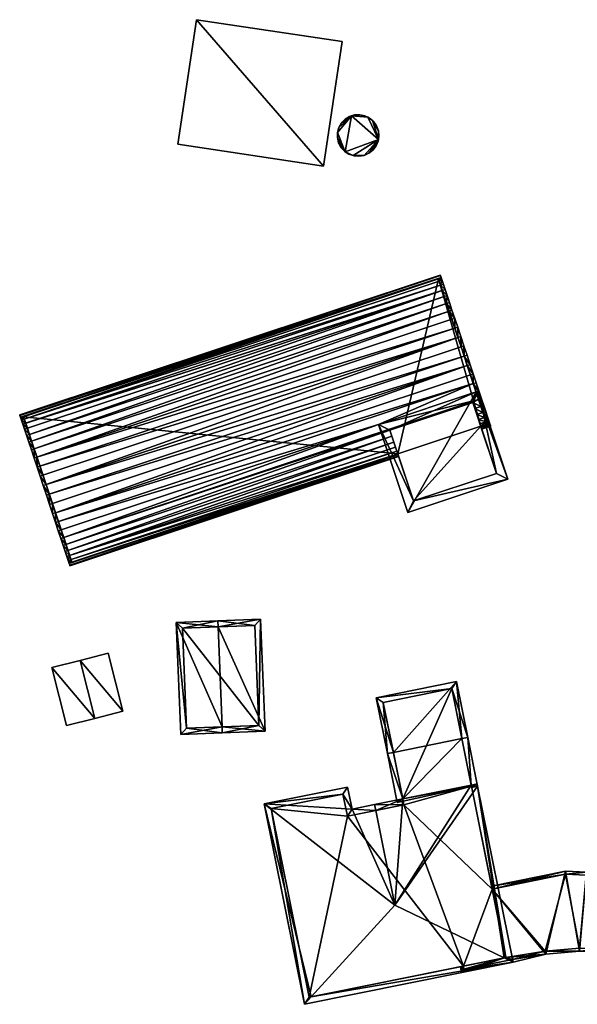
# Model space of a CAD drawing. Header units: inches. Extents: x 2523744 to 2528136, y 1148995 to 1152010.
# Tile 8 of 256: x 2523999 to 2524046, y 1149468 to 1149550. Entities that reach past the tile are written whole.
import ezdxf

# ---------------------------------------------------------------- set-up
doc = ezdxf.new("R2010")
doc.units = ezdxf.units.IN
doc.header["$MEASUREMENT"] = 0
for name, color, linetype in [('Gebaeude Einzelhaus', 10, 'Continuous'), ('Lagertank', 10, 'Continuous'), ('Offenes Gebaeude', 10, 'Continuous')]:
    doc.layers.add(name, color=color, linetype=linetype)

msp = doc.modelspace()

# ---------------------------------------------------------------- meshes
at = {"layer": 'Gebaeude Einzelhaus'}
mesh = msp.add_polyface(dxfattribs=at)
corners = [(2524030.656, 1149513.985, 422.581), (2523999.5, 1149517.066, 422.581), (2524034.046, 1149528.553, 422.581), (2524003.524, 1149504.964, 422.581), (2524003.524, 1149504.964, 426.906), (2524030.656, 1149513.985, 426.907), (2523999.5, 1149517.066, 426.909), (2524034.046, 1149528.553, 426.905), (2523999.184, 1149517.225, 425.705), (2524034.205, 1149528.869, 425.705), (2524034.221, 1149528.819, 426.266), (2524034.27, 1149528.671, 426.819), (2523999.2, 1149517.176, 426.266), (2523999.249, 1149517.028, 426.819), (2524030.667, 1149513.954, 426.838), (2524003.299, 1149504.845, 426.819), (2524030.67, 1149513.945, 426.819), (2524030.68, 1149513.913, 426.698), (2524003.456, 1149505.169, 427.354), (2524030.588, 1149514.189, 427.354), (2524003.344, 1149505.505, 427.863), (2524030.477, 1149514.525, 427.863), (2524030.336, 1149514.949, 428.338), (2524030.168, 1149515.451, 428.771), (2524003.203, 1149505.928, 428.338), (2524030.001, 1149515.955, 429.108), (2524003.036, 1149506.432, 428.771), (2524029.053, 1149516.43, 429.488), (2524002.402, 1149508.338, 429.759), (2524002.632, 1149507.647, 429.488), (2524036.948, 1149519.824, 429.759), (2524002.158, 1149509.073, 429.965), (2524036.45, 1149521.322, 430.105), (2524001.903, 1149509.838, 430.105), (2524001.643, 1149510.62, 430.176), (2524036.19, 1149522.106, 430.176), (2524001.381, 1149511.41, 430.176), (2524035.666, 1149523.679, 430.105), (2524001.12, 1149512.194, 430.105), (2524000.866, 1149512.959, 429.965), (2524035.412, 1149524.444, 429.965), (2524000.622, 1149513.693, 429.759), (2524034.938, 1149525.871, 429.488), (2524000.391, 1149514.385, 429.488), (2524034.725, 1149526.51, 429.156), (2524000.179, 1149515.024, 429.156), (2524034.534, 1149527.085, 428.771), (2523999.987, 1149515.6, 428.771), (2524034.366, 1149527.589, 428.338), (2523999.82, 1149516.103, 428.338), (2523999.443, 1149516.448, 427.863), (2524034.604, 1149527.668, 428.338), (2523999.679, 1149516.527, 427.863), (2523999.568, 1149516.863, 427.354), (2524034.226, 1149528.011, 427.863)]
mesh.append_faces([[corners[k] for k in face] for face in [(8, 9, 10), (11, 12, 8), (6, 13, 7), (7, 13, 11), (11, 13, 12), (10, 11, 8), (4, 5, 14), (15, 16, 17), (16, 4, 14), (10, 8, 12), (10, 9, 8), (11, 12, 13), (15, 17, 16), (18, 5, 19), (18, 16, 5), (20, 19, 21), (22, 20, 21), (23, 24, 22), (25, 26, 23), (27, 28, 29), (30, 31, 28), (31, 32, 33), (32, 34, 33), (35, 36, 34), (36, 37, 38), (37, 39, 38), (40, 41, 39), (41, 42, 43), (43, 44, 45), (45, 46, 47), (47, 48, 49), (50, 51, 52), (48, 50, 49), (53, 11, 13), (54, 53, 52)]], dxfattribs={"color": 13})
mesh.append_faces([[corners[k] for k in face] for face in [(0, 1, 2), (0, 3, 1), (4, 0, 5), (6, 7, 1), (1, 7, 2)]], dxfattribs={"color": 41})
mesh = msp.add_polyface(dxfattribs=at)
corners = [(2524034.046, 1149528.553, 426.905), (2524034.114, 1149528.347, 427.354), (2524034.046, 1149528.553, 422.581), (2524034.534, 1149527.085, 428.771), (2524034.366, 1149527.589, 428.338), (2524034.226, 1149528.011, 427.863), (2524035.927, 1149522.896, 430.176), (2524035.666, 1149523.679, 430.105), (2524035.412, 1149524.444, 429.965), (2524035.168, 1149525.179, 429.759), (2524034.938, 1149525.871, 429.488), (2524034.725, 1149526.51, 429.156), (2524034.351, 1149528.426, 427.354), (2524034.27, 1149528.671, 426.819), (2524034.464, 1149528.09, 427.863), (2524034.604, 1149527.668, 428.338), (2524034.771, 1149527.164, 428.771), (2524034.963, 1149526.589, 429.156), (2524035.175, 1149525.95, 429.488), (2524035.405, 1149525.258, 429.759), (2524034.221, 1149528.819, 426.266), (2523999.2, 1149517.176, 426.266), (2524035.65, 1149524.523, 429.965)]
mesh.append_faces([[corners[k] for k in face] for face in [(12, 0, 13), (12, 1, 0), (14, 5, 12), (12, 5, 1), (5, 15, 4), (5, 14, 15), (16, 4, 15), (16, 3, 4), (17, 11, 16), (16, 11, 3), (18, 11, 17), (18, 10, 11), (19, 10, 18), (19, 9, 10), (19, 8, 9), (20, 21, 13), (22, 19, 8), (8, 19, 9), (9, 19, 10), (10, 19, 18), (10, 18, 11), (11, 18, 17), (17, 16, 11), (11, 16, 3), (3, 16, 4), (4, 16, 15), (5, 15, 14), (12, 13, 1), (14, 12, 5), (5, 12, 1)]], dxfattribs={"color": 13})
mesh.append_faces([[corners[k] for k in face] for face in [(0, 1, 2), (3, 1, 4), (4, 1, 5), (6, 2, 7), (7, 2, 8), (8, 2, 9), (9, 2, 10), (10, 2, 11), (11, 2, 3), (3, 2, 1)]], dxfattribs={"color": 41})
mesh = msp.add_polyface(dxfattribs=at)
corners = [(2524030.656, 1149513.985, 422.581), (2524034.046, 1149528.553, 422.581), (2524037.566, 1149516.283, 422.581), (2524038.07, 1149516.45, 422.581), (2524035.927, 1149522.896, 430.176), (2524035.65, 1149524.523, 429.965), (2524035.412, 1149524.444, 429.965), (2524035.405, 1149525.258, 429.759), (2524035.666, 1149523.679, 430.105), (2524035.904, 1149523.758, 430.105), (2524036.164, 1149522.975, 430.176), (2524036.428, 1149522.185, 430.176), (2524036.19, 1149522.106, 430.176), (2524036.688, 1149521.401, 430.105), (2524036.45, 1149521.322, 430.105), (2524030.656, 1149513.985, 426.907), (2524030.67, 1149513.945, 426.819), (2524030.667, 1149513.954, 426.838), (2524036.911, 1149518.253, 429.108), (2524037.391, 1149518.492, 429.156), (2524030.001, 1149515.955, 429.108), (2524002.845, 1149507.007, 429.156), (2524029.053, 1149516.43, 429.488), (2524037.179, 1149519.131, 429.488), (2524036.948, 1149519.824, 429.759), (2524002.402, 1149508.338, 429.759), (2524036.704, 1149520.557, 429.965), (2524002.158, 1149509.073, 429.965), (2524001.643, 1149510.62, 430.176), (2524001.381, 1149511.41, 430.176), (2524000.866, 1149512.959, 429.965), (2524035.168, 1149525.179, 429.759), (2524000.622, 1149513.693, 429.759), (2524034.938, 1149525.871, 429.488), (2524034.725, 1149526.51, 429.156), (2524000.391, 1149514.385, 429.488), (2524034.534, 1149527.085, 428.771), (2524000.179, 1149515.024, 429.156), (2524034.366, 1149527.589, 428.338), (2523999.987, 1149515.6, 428.771), (2523999.679, 1149516.527, 427.863), (2524034.604, 1149527.668, 428.338), (2524034.226, 1149528.011, 427.863), (2523999.443, 1149516.448, 427.863), (2524034.114, 1149528.347, 427.354), (2524034.27, 1149528.671, 426.819), (2523999.568, 1149516.863, 427.354)]
mesh.append_faces([[corners[k] for k in face] for face in [(5, 6, 7), (6, 5, 8), (8, 5, 9), (10, 4, 9), (9, 4, 8), (11, 12, 10), (10, 12, 4), (12, 13, 14), (12, 11, 13), (15, 16, 17), (18, 19, 20), (20, 19, 21), (19, 22, 21), (19, 23, 22), (23, 24, 22), (22, 24, 25), (24, 26, 27), (26, 14, 27), (14, 12, 28), (13, 11, 12), (12, 4, 29), (11, 10, 12), (12, 10, 4), (4, 8, 29), (4, 9, 8), (4, 10, 9), (8, 6, 30), (9, 5, 8), (8, 5, 6), (6, 31, 32), (31, 33, 32), (33, 34, 35), (34, 36, 37), (36, 38, 39), (40, 41, 42), (41, 43, 38), (44, 45, 46), (42, 44, 46)]], dxfattribs={"color": 13})
mesh.append_faces([[corners[k] for k in face] for face in [(0, 1, 2), (3, 1, 4)]], dxfattribs={"color": 41})
mesh = msp.add_polyface(dxfattribs=at)
corners = [(2524037.566, 1149516.283, 422.581), (2524034.046, 1149528.553, 422.581), (2524038.07, 1149516.45, 422.581), (2524037.391, 1149518.492, 429.156), (2524037.583, 1149517.916, 428.771), (2524037.179, 1149519.131, 429.488), (2524036.948, 1149519.824, 429.759), (2524036.704, 1149520.557, 429.965), (2524036.45, 1149521.322, 430.105), (2524036.19, 1149522.106, 430.176), (2524035.927, 1149522.896, 430.176), (2524036.941, 1149520.636, 429.965), (2524036.688, 1149521.401, 430.105), (2524037.186, 1149519.903, 429.759), (2524037.386, 1149519.2, 429.488), (2524037.416, 1149519.21, 429.488), (2524037.629, 1149518.571, 429.156), (2524037.82, 1149517.995, 428.771), (2524037.988, 1149517.493, 428.338), (2524037.75, 1149517.414, 428.338), (2524037.079, 1149517.749, 428.771), (2524036.911, 1149518.253, 429.108)]
mesh.append_faces([[corners[k] for k in face] for face in [(11, 8, 12), (11, 7, 8), (13, 6, 11), (11, 6, 7), (14, 13, 15), (14, 6, 13), (14, 5, 6), (16, 14, 15), (16, 3, 14), (14, 3, 5), (17, 3, 16), (17, 4, 3), (18, 19, 17), (17, 19, 4), (19, 4, 20), (18, 17, 19), (19, 17, 4), (4, 21, 20), (4, 3, 21), (4, 17, 3), (3, 17, 16), (16, 14, 3), (3, 14, 5), (16, 15, 14), (14, 6, 5), (14, 13, 6), (14, 15, 13), (13, 11, 6), (6, 11, 7), (7, 11, 8), (8, 11, 12), (12, 9, 8)]], dxfattribs={"color": 13})
mesh.append_faces([[corners[k] for k in face] for face in [(0, 1, 2), (2, 3, 4), (2, 5, 3), (2, 6, 5), (2, 7, 6), (2, 8, 7), (2, 9, 8), (2, 10, 9)]], dxfattribs={"color": 41})
mesh = msp.add_polyface(dxfattribs=at)
corners = [(2524037.179, 1149519.131, 429.488), (2524039.821, 1149511.875, 427.53), (2524037.386, 1149519.2, 429.488), (2524031.489, 1149509.104, 427.53), (2524029.053, 1149516.43, 429.488), (2524031.964, 1149510.053, 427.72), (2524030.001, 1149515.955, 429.298), (2524036.911, 1149518.253, 429.298), (2524038.874, 1149512.35, 427.72), (2524037.566, 1149516.283, 426.907), (2524038.874, 1149512.35, 422.581), (2524037.499, 1149516.483, 427.347), (2524037.498, 1149516.486, 427.354), (2524037.387, 1149516.823, 427.863), (2524037.246, 1149517.246, 428.338), (2524037.079, 1149517.749, 428.771), (2524037.566, 1149516.283, 422.581), (2524036.911, 1149518.253, 429.108), (2524030.001, 1149515.955, 429.108), (2524030.168, 1149515.451, 428.771), (2524030.336, 1149514.949, 428.338), (2524030.477, 1149514.525, 427.863), (2524030.588, 1149514.189, 427.354), (2524030.656, 1149513.985, 426.907), (2524031.964, 1149510.053, 422.581), (2524030.656, 1149513.985, 422.581)]
mesh.append_faces([[corners[k] for k in face] for face in [(8, 1, 5), (2, 8, 7), (8, 2, 1), (6, 0, 7), (7, 0, 2), (5, 4, 6), (6, 4, 0), (3, 5, 1), (5, 3, 4), (3, 0, 4), (3, 1, 0), (0, 1, 2)]], dxfattribs={"color": 13})
mesh.append_faces([[corners[k] for k in face] for face in [(10, 24, 16), (16, 24, 25), (8, 5, 10), (10, 5, 24), (24, 23, 25), (19, 6, 18), (24, 5, 23), (23, 5, 22), (22, 5, 21), (21, 5, 20), (20, 5, 19), (19, 5, 6), (6, 7, 18), (18, 7, 17), (7, 15, 17), (9, 10, 16), (7, 8, 15), (15, 8, 14), (14, 8, 13), (13, 8, 12), (12, 8, 11), (11, 8, 9), (9, 8, 10)]], dxfattribs={"color": 41})
mesh = msp.add_polyface(dxfattribs=at)
corners = [(2524038.07, 1149516.45, 422.581), (2524038.07, 1149516.45, 426.907), (2524037.566, 1149516.283, 422.581), (2524037.566, 1149516.283, 426.907), (2524037.583, 1149517.916, 428.771), (2524037.75, 1149517.414, 428.338), (2524037.89, 1149516.99, 427.863), (2524038.002, 1149516.654, 427.354), (2524038.37, 1149516.34, 426.266), (2524038.386, 1149516.291, 425.705), (2524037.629, 1149516.094, 426.266), (2524037.645, 1149516.045, 425.705), (2524038.128, 1149517.069, 427.863), (2524037.988, 1149517.493, 428.338), (2524038.24, 1149516.733, 427.354), (2524037.579, 1149516.243, 426.821), (2524038.321, 1149516.489, 426.819), (2524037.581, 1149516.239, 426.807), (2524037.58, 1149516.242, 426.819), (2524037.499, 1149516.483, 427.347), (2524037.498, 1149516.486, 427.354), (2524037.387, 1149516.823, 427.863), (2524037.246, 1149517.246, 428.338), (2524037.079, 1149517.749, 428.771)]
mesh.append_faces([[corners[k] for k in face] for face in [(8, 9, 10), (10, 9, 11), (5, 12, 6), (5, 13, 12), (6, 12, 7), (7, 12, 14), (3, 1, 15), (15, 1, 16), (16, 1, 14), (14, 1, 7), (10, 17, 8), (8, 17, 16), (16, 17, 18), (16, 18, 15), (8, 10, 9), (9, 10, 11), (10, 8, 17), (17, 8, 16), (16, 18, 17), (3, 7, 19), (19, 7, 20), (3, 16, 7), (7, 16, 14), (15, 18, 3), (3, 18, 16), (7, 21, 20), (7, 6, 21), (14, 12, 7), (7, 12, 6), (6, 22, 21), (12, 5, 6), (6, 5, 22), (12, 13, 5), (5, 23, 22)]], dxfattribs={"color": 13})
mesh.append_faces([[corners[k] for k in face] for face in [(0, 1, 2), (2, 1, 3), (0, 4, 5), (5, 6, 0), (7, 1, 6), (6, 1, 0)]], dxfattribs={"color": 41})
mesh = msp.add_polyface(dxfattribs=at)
corners = [(2523999.82, 1149516.103, 428.338), (2523999.5, 1149517.066, 422.581), (2523999.987, 1149515.6, 428.771), (2524000.179, 1149515.024, 429.156), (2524000.391, 1149514.385, 429.488), (2524000.622, 1149513.693, 429.759), (2524000.866, 1149512.959, 429.965), (2524001.12, 1149512.194, 430.105), (2524001.381, 1149511.41, 430.176), (2523999.679, 1149516.527, 427.863), (2523999.568, 1149516.863, 427.354), (2523999.5, 1149517.066, 426.909), (2523999.33, 1149516.784, 427.354), (2523999.249, 1149517.028, 426.819), (2524000.384, 1149513.614, 429.759), (2524000.629, 1149512.88, 429.965), (2524000.154, 1149514.306, 429.488), (2523999.941, 1149514.945, 429.156), (2523999.75, 1149515.521, 428.771), (2523999.583, 1149516.024, 428.338), (2523999.443, 1149516.448, 427.863)]
mesh.append_faces([[corners[k] for k in face] for face in [(10, 12, 11), (11, 12, 13), (14, 5, 15), (15, 5, 6), (16, 4, 14), (14, 4, 5), (17, 4, 16), (17, 3, 4), (18, 3, 17), (18, 2, 3), (19, 2, 18), (19, 0, 2), (20, 0, 19), (20, 9, 0), (10, 9, 12), (12, 9, 20), (6, 5, 15), (15, 5, 14), (5, 4, 14), (14, 4, 16), (4, 17, 16), (4, 3, 17), (3, 18, 17), (3, 2, 18), (2, 19, 18), (2, 0, 19), (0, 20, 19), (10, 13, 12), (9, 12, 20), (9, 10, 12)]], dxfattribs={"color": 13})
mesh.append_faces([[corners[k] for k in face] for face in [(0, 1, 2), (2, 1, 3), (3, 1, 4), (4, 1, 5), (5, 1, 6), (6, 1, 7), (7, 1, 8), (0, 9, 1), (9, 10, 1), (10, 11, 1)]], dxfattribs={"color": 41})
mesh = msp.add_polyface(dxfattribs=at)
corners = [(2524001.381, 1149511.41, 430.176), (2524003.524, 1149504.964, 422.581), (2524001.643, 1149510.62, 430.176), (2524001.903, 1149509.838, 430.105), (2524002.158, 1149509.073, 429.965), (2524002.402, 1149508.338, 429.759), (2523999.5, 1149517.066, 422.581), (2524002.608, 1149506.928, 429.156), (2524003.036, 1149506.432, 428.771), (2524002.799, 1149506.353, 428.771), (2524002.395, 1149507.568, 429.488), (2524002.845, 1149507.007, 429.156), (2524002.632, 1149507.647, 429.488), (2524002.165, 1149508.259, 429.759), (2524001.92, 1149508.994, 429.965), (2524001.666, 1149509.759, 430.105), (2524001.405, 1149510.541, 430.176), (2524001.143, 1149511.331, 430.176), (2524000.883, 1149512.115, 430.105), (2524001.12, 1149512.194, 430.105), (2524000.629, 1149512.88, 429.965), (2524000.866, 1149512.959, 429.965)]
mesh.append_faces([[corners[k] for k in face] for face in [(7, 8, 9), (10, 11, 7), (10, 12, 11), (13, 12, 10), (13, 5, 12), (14, 4, 13), (13, 4, 5), (15, 3, 14), (14, 3, 4), (16, 2, 15), (15, 2, 3), (2, 17, 0), (2, 16, 17), (18, 0, 17), (18, 19, 0), (20, 19, 18), (20, 21, 19), (8, 7, 9), (11, 10, 7), (11, 12, 10), (12, 13, 10), (12, 5, 13), (5, 4, 13), (13, 4, 14), (4, 3, 14), (14, 3, 15), (3, 2, 15), (15, 2, 16), (2, 17, 16), (2, 0, 17), (0, 18, 17), (0, 19, 18), (19, 20, 18), (19, 21, 20)]], dxfattribs={"color": 13})
mesh.append_faces([[corners[k] for k in face] for face in [(0, 1, 2), (2, 1, 3), (3, 1, 4), (4, 1, 5), (0, 6, 1)]], dxfattribs={"color": 41})
mesh = msp.add_polyface(dxfattribs=at)
corners = [(2524003.524, 1149504.964, 422.581), (2524030.656, 1149513.985, 422.581), (2524003.524, 1149504.964, 426.906), (2524003.036, 1149506.432, 428.771), (2524003.203, 1149505.928, 428.338), (2524003.344, 1149505.505, 427.863), (2524003.456, 1149505.169, 427.354), (2524002.402, 1149508.338, 429.759), (2524002.632, 1149507.647, 429.488), (2524002.845, 1149507.007, 429.156), (2524030.719, 1149513.797, 426.266), (2524030.735, 1149513.747, 425.705), (2524003.349, 1149504.698, 426.266), (2524003.365, 1149504.648, 425.705), (2524030.68, 1149513.913, 426.698), (2524003.299, 1149504.845, 426.819), (2524003.218, 1149505.09, 427.354), (2524030.67, 1149513.945, 426.819), (2524003.106, 1149505.426, 427.863), (2524002.966, 1149505.849, 428.338), (2524002.799, 1149506.353, 428.771), (2524002.608, 1149506.928, 429.156), (2524030.588, 1149514.189, 427.354), (2524030.336, 1149514.949, 428.338), (2524030.168, 1149515.451, 428.771), (2524030.001, 1149515.955, 429.108), (2524029.053, 1149516.43, 429.488)]
mesh.append_faces([[corners[k] for k in face] for face in [(10, 11, 12), (12, 11, 13), (12, 14, 10), (15, 14, 12), (16, 2, 15), (15, 2, 17), (16, 6, 2), (6, 16, 5), (5, 16, 18), (19, 5, 18), (19, 4, 5), (20, 4, 19), (20, 3, 4), (21, 9, 3), (10, 12, 11), (11, 12, 13), (12, 10, 14), (15, 12, 14), (6, 15, 17), (6, 16, 15), (5, 6, 22), (18, 16, 5), (5, 16, 6), (4, 5, 23), (4, 19, 5), (5, 19, 18), (20, 4, 3), (3, 4, 24), (20, 19, 4), (25, 9, 3), (3, 9, 21), (9, 26, 8)]], dxfattribs={"color": 13})
mesh.append_faces([[corners[k] for k in face] for face in [(0, 1, 2), (3, 2, 4), (4, 2, 5), (5, 2, 6), (7, 0, 8), (8, 0, 9), (9, 0, 3), (3, 0, 2)]], dxfattribs={"color": 41})
mesh = msp.add_polyface(dxfattribs=at)
corners = [(2524015.703, 1149499.567, 431.214), (2524015.683, 1149500.068, 431.214), (2524012.224, 1149499.93, 429.668), (2524016.031, 1149491.24, 431.214), (2524012.593, 1149490.603, 429.668), (2524016.051, 1149490.74, 431.214), (2524019.615, 1149490.881, 429.668), (2524019.246, 1149500.209, 429.668), (2524013.073, 1149491.123, 429.892), (2524019.096, 1149491.361, 429.885), (2524018.766, 1149499.689, 429.885), (2524012.744, 1149499.45, 429.892), (2524018.766, 1149499.689, 424.125), (2524019.096, 1149491.361, 424.125), (2524012.744, 1149499.45, 424.125), (2524013.073, 1149491.123, 424.125)]
mesh.append_faces([[corners[k] for k in face] for face in [(11, 8, 2), (0, 11, 1), (10, 0, 1), (1, 11, 2), (9, 10, 7), (7, 10, 1), (6, 9, 7), (8, 3, 5), (5, 3, 9), (5, 9, 6), (2, 8, 4), (4, 8, 5), (0, 7, 1), (3, 6, 0), (0, 6, 7), (3, 5, 6), (3, 4, 5), (0, 2, 3), (3, 2, 4), (0, 1, 2)]], dxfattribs={"color": 13})
mesh.append_faces([[corners[k] for k in face] for face in [(13, 15, 14), (13, 14, 12), (3, 15, 13), (8, 15, 3), (3, 13, 9), (14, 15, 11), (11, 15, 8), (12, 14, 0), (0, 14, 11), (10, 12, 0), (13, 12, 9), (9, 12, 10)]], dxfattribs={"color": 41})
mesh = msp.add_polyface(dxfattribs=at)
corners = [(2524031.075, 1149485.237, 437.951), (2524028.724, 1149484.763, 439.199), (2524028.724, 1149484.761, 439.199), (2524028.823, 1149484.272, 439.199), (2524030.41, 1149476.399, 439.199), (2524036.778, 1149486.386, 434.923), (2524037.306, 1149486.285, 434.664), (2524039.516, 1149471.993, 435.006), (2524040.26, 1149471.633, 434.664), (2524037.266, 1149486.484, 434.664), (2524026.854, 1149484.385, 438.238), (2524019.53, 1149484.828, 434.664), (2524026.483, 1149486.229, 438.238), (2524023.463, 1149468.756, 435.007), (2524022.895, 1149468.131, 434.664), (2524036.795, 1149486.299, 434.923), (2524039.671, 1149472.024, 434.924), (2524031.174, 1149484.746, 437.951), (2524026.463, 1149483.796, 437.986), (2524026.091, 1149485.64, 437.986), (2524020.119, 1149484.436, 434.916), (2524023.286, 1149468.72, 434.916), (2524035.996, 1149490.257, 438.238), (2524036.486, 1149490.356, 438.238), (2524035.546, 1149495.014, 434.664), (2524030.295, 1149489.109, 438.238), (2524028.866, 1149493.668, 434.664), (2524029.805, 1149489.01, 438.238), (2524036.777, 1149486.386, 434.839), (2524031.075, 1149485.237, 434.839), (2524036.795, 1149486.299, 434.762), (2524036.818, 1149486.187, 434.664), (2524031.115, 1149485.038, 434.664), (2524030.625, 1149484.939, 434.664), (2524035.155, 1149494.425, 435.04), (2524029.455, 1149493.276, 435.041), (2524031.075, 1149485.237, 423.436), (2524031.115, 1149485.038, 423.436), (2524031.174, 1149484.746, 423.436), (2524026.463, 1149483.796, 423.436), (2524026.091, 1149485.64, 423.436), (2524020.119, 1149484.436, 423.436), (2524023.286, 1149468.72, 423.436), (2524036.121, 1149471.308, 433.059), (2524036.121, 1149471.308, 423.436), (2524039.542, 1149471.998, 433.059), (2524039.671, 1149472.024, 433.059), (2524036.795, 1149486.299, 423.436), (2524036.778, 1149486.386, 423.436), (2524038.521, 1149477.732, 433.059), (2524038.521, 1149477.732, 423.436), (2524039.671, 1149472.024, 423.436), (2524035.155, 1149494.425, 423.436), (2524029.455, 1149493.276, 423.436)]
mesh.append_faces([[corners[k] for k in face] for face in [(28, 6, 30), (22, 23, 28), (28, 23, 6), (31, 30, 6), (27, 29, 33), (33, 29, 32), (27, 25, 29), (27, 35, 25), (34, 23, 22), (34, 24, 23), (27, 26, 35), (35, 26, 34), (34, 26, 24), (29, 27, 33), (32, 29, 33), (25, 27, 29), (6, 30, 31), (6, 28, 30), (28, 22, 29), (29, 22, 25), (6, 23, 28), (28, 23, 22), (25, 26, 27), (22, 24, 25), (25, 24, 26), (22, 23, 24), (14, 13, 8), (8, 13, 7), (3, 10, 2), (14, 21, 13), (11, 20, 14), (14, 20, 21), (10, 19, 12), (12, 19, 11), (11, 19, 20), (3, 18, 10), (10, 18, 19), (0, 17, 2), (2, 17, 3), (0, 2, 1), (16, 8, 7), (15, 6, 16), (16, 6, 8), (15, 9, 6), (5, 9, 15), (13, 7, 4), (13, 8, 7), (13, 14, 8), (4, 11, 13), (13, 11, 14), (3, 10, 4), (4, 10, 11), (11, 10, 12), (3, 2, 10), (5, 6, 9), (6, 7, 8), (5, 4, 6), (6, 4, 7), (5, 0, 4), (4, 0, 3), (3, 0, 2), (0, 1, 2)]], dxfattribs={"color": 13})
mesh.append_faces([[corners[k] for k in face] for face in [(53, 52, 36), (36, 52, 48), (29, 53, 36), (25, 35, 29), (29, 35, 53), (35, 34, 53), (53, 34, 52), (28, 34, 22), (48, 52, 28), (28, 52, 34), (44, 50, 51), (47, 36, 48), (47, 37, 36), (44, 38, 50), (50, 38, 47), (47, 38, 37), (40, 39, 41), (41, 39, 42), (42, 39, 44), (44, 39, 38), (49, 16, 46), (49, 15, 16), (49, 30, 15), (50, 47, 49), (49, 47, 30), (30, 28, 15), (15, 28, 5), (30, 48, 28), (30, 47, 48), (45, 16, 7), (45, 46, 16), (7, 43, 45), (43, 42, 44), (7, 13, 43), (43, 13, 42), (42, 13, 21), (21, 20, 42), (42, 20, 41), (20, 40, 41), (20, 19, 40), (19, 18, 40), (40, 18, 39), (3, 17, 18), (18, 17, 39), (39, 17, 38), (29, 17, 0), (29, 38, 17), (29, 37, 38), (29, 36, 37), (0, 5, 29), (29, 5, 28)]], dxfattribs={"color": 41})
mesh = msp.add_polyface(dxfattribs=at)
corners = [(2524039.671, 1149472.024, 433.059), (2524040.26, 1149471.633, 433.059), (2524042.983, 1149472.301, 433.059), (2524039.542, 1149471.998, 433.059), (2524035.974, 1149470.769, 433.059), (2524044.621, 1149479.218, 433.059), (2524045.806, 1149472.568, 433.059), (2524038.521, 1149477.732, 433.059), (2524046.371, 1149479.133, 433.059), (2524047.834, 1149472.515, 433.059), (2524048.301, 1149478.881, 433.059), (2524049.838, 1149472.314, 433.059), (2524053.006, 1149477.886, 433.059), (2524051.464, 1149471.77, 433.059), (2524038.471, 1149477.978, 433.059), (2524036.121, 1149471.308, 433.059), (2524035.875, 1149471.259, 433.059), (2524046.354, 1149478.884, 433.059), (2524044.64, 1149478.966, 433.059), (2524052.7, 1149477.695, 433.059), (2524048.255, 1149478.636, 433.059), (2524051.288, 1149472.093, 433.059), (2524047.85, 1149472.765, 433.059), (2524049.881, 1149472.561, 433.059), (2524042.944, 1149472.549, 433.059), (2524045.798, 1149472.818, 433.059), (2524040.205, 1149471.876, 433.059), (2524036.17, 1149471.064, 433.059), (2524048.255, 1149478.636, 423.436), (2524052.7, 1149477.695, 423.436), (2524046.354, 1149478.884, 423.436), (2524044.64, 1149478.966, 423.436), (2524038.521, 1149477.732, 423.436), (2524036.121, 1149471.308, 423.436), (2524036.17, 1149471.064, 423.436), (2524040.205, 1149471.876, 423.436), (2524042.944, 1149472.549, 423.436), (2524045.798, 1149472.818, 423.436), (2524047.85, 1149472.765, 423.436), (2524049.881, 1149472.561, 423.436), (2524051.288, 1149472.093, 423.436), (2524039.671, 1149472.024, 423.436)]
mesh.append_faces([[corners[k] for k in face] for face in [(5, 18, 14), (14, 18, 7), (27, 16, 15), (27, 4, 16), (26, 1, 27), (27, 1, 4), (24, 2, 26), (26, 2, 1), (22, 6, 25), (25, 6, 24), (24, 6, 2), (22, 9, 6), (21, 11, 23), (23, 11, 22), (22, 11, 9), (21, 13, 11), (19, 12, 21), (21, 12, 13), (17, 10, 20), (20, 10, 19), (19, 10, 12), (5, 8, 18), (18, 8, 17), (17, 8, 10), (4, 15, 16), (4, 3, 15), (7, 5, 14), (10, 11, 12), (12, 11, 13), (8, 9, 10), (10, 9, 11), (5, 6, 8), (8, 6, 9), (0, 2, 7), (7, 2, 5), (5, 2, 6), (4, 1, 3), (3, 1, 0), (0, 1, 2)]], dxfattribs={"color": 13})
mesh.append_faces([[corners[k] for k in face] for face in [(41, 34, 33), (41, 35, 34), (31, 36, 32), (32, 36, 41), (41, 36, 35), (31, 37, 36), (39, 29, 40), (38, 28, 39), (39, 28, 29), (31, 30, 37), (37, 30, 38), (38, 30, 28), (19, 21, 29), (29, 21, 40), (21, 23, 40), (40, 23, 39), (23, 22, 39), (39, 22, 38), (22, 25, 38), (38, 25, 37), (25, 24, 37), (37, 24, 36), (24, 26, 36), (36, 26, 35), (26, 27, 35), (35, 27, 34), (34, 27, 33), (33, 27, 15), (31, 32, 18), (18, 32, 7), (18, 17, 31), (31, 17, 30), (17, 20, 30), (30, 20, 28), (20, 19, 28), (28, 19, 29)]], dxfattribs={"color": 41})
at = {"layer": 'Lagertank'}
mesh = msp.add_polyface(dxfattribs=at)
corners = [(2524029.048, 1149540.164, 431.383), (2524028.255, 1149539.009, 431.383), (2524028.596, 1149539.279, 431.383), (2524027.859, 1149538.833, 431.383), (2524028.859, 1149539.624, 431.383), (2524029.028, 1149540.024, 431.383), (2524029.045, 1149540.886, 431.383), (2524029.091, 1149540.454, 431.383), (2524028.552, 1149541.731, 431.383), (2524028.163, 1149542.011, 431.383), (2524026.811, 1149542.121, 431.383), (2524026.29, 1149539.138, 431.383), (2524026.95, 1149538.813, 431.383), (2524028.894, 1149541.293, 431.383), (2524028.646, 1149541.65, 431.383), (2524028.318, 1149541.934, 431.383), (2524027.504, 1149542.218, 431.383), (2524027.929, 1149542.128, 431.383), (2524027.07, 1149542.2, 431.383), (2524026.283, 1149541.85, 431.383), (2524026.655, 1149542.074, 431.383), (2524025.979, 1149541.539, 431.383), (2524025.761, 1149541.164, 431.383), (2524025.645, 1149540.745, 431.383), (2524025.635, 1149540.311, 431.383), (2524025.734, 1149539.888, 431.383), (2524025.935, 1149539.503, 431.383), (2524026.226, 1149539.18, 431.383), (2524026.588, 1149538.94, 431.383), (2524027.43, 1149538.76, 431.383), (2524026.998, 1149538.796, 431.383), (2524028.255, 1149539.009, 420.673), (2524027.859, 1149538.833, 420.673), (2524028.596, 1149539.279, 420.673), (2524028.859, 1149539.624, 420.673), (2524029.028, 1149540.024, 420.673), (2524029.048, 1149540.164, 420.673), (2524029.091, 1149540.454, 420.673), (2524029.045, 1149540.886, 420.673), (2524028.894, 1149541.293, 420.673), (2524028.646, 1149541.65, 420.673), (2524028.552, 1149541.731, 420.673), (2524028.318, 1149541.934, 420.673), (2524028.163, 1149542.011, 420.673), (2524027.929, 1149542.128, 420.673), (2524027.504, 1149542.218, 420.673), (2524027.07, 1149542.2, 420.673), (2524026.811, 1149542.121, 420.673), (2524026.655, 1149542.074, 420.673), (2524026.283, 1149541.85, 420.673), (2524025.979, 1149541.539, 420.673), (2524025.761, 1149541.164, 420.673), (2524025.645, 1149540.745, 420.673), (2524025.635, 1149540.311, 420.673), (2524025.734, 1149539.888, 420.673), (2524025.935, 1149539.503, 420.673), (2524026.226, 1149539.18, 420.673), (2524026.29, 1149539.138, 420.673), (2524026.588, 1149538.94, 420.673), (2524026.95, 1149538.813, 420.673), (2524026.998, 1149538.796, 420.673), (2524027.43, 1149538.76, 420.673)]
mesh.append_faces([[corners[k] for k in face] for face in [(3, 12, 29), (29, 12, 30), (12, 11, 28), (11, 26, 27), (11, 25, 26), (11, 24, 25), (11, 23, 24), (11, 10, 23), (23, 10, 22), (22, 10, 21), (21, 10, 19), (19, 10, 20), (10, 16, 18), (10, 9, 16), (16, 9, 17), (9, 8, 15), (8, 13, 14), (8, 6, 13), (3, 0, 12), (12, 0, 11), (11, 0, 10), (10, 0, 9), (9, 0, 8), (8, 0, 6), (6, 0, 7), (0, 4, 5), (0, 2, 4), (3, 1, 0), (0, 1, 2)]], dxfattribs={"color": 13})
mesh.append_faces([[corners[k] for k in face] for face in [(47, 49, 48), (47, 50, 49), (47, 51, 50), (47, 52, 51), (47, 57, 52), (52, 57, 53), (53, 57, 54), (54, 57, 55), (55, 57, 56), (57, 59, 58), (59, 61, 60), (59, 32, 61), (47, 36, 57), (57, 36, 59), (59, 36, 32), (32, 36, 31), (31, 36, 33), (33, 36, 34), (34, 36, 35), (36, 38, 37), (36, 41, 38), (38, 41, 39), (39, 41, 40), (47, 43, 36), (36, 43, 41), (41, 43, 42), (47, 45, 43), (43, 45, 44), (47, 46, 45), (3, 29, 32), (32, 29, 61), (29, 30, 61), (61, 30, 60), (30, 12, 60), (60, 12, 59), (12, 28, 59), (59, 28, 58), (28, 11, 58), (58, 11, 57), (11, 27, 57), (57, 27, 56), (27, 26, 56), (56, 26, 55), (26, 25, 55), (55, 25, 54), (25, 24, 54), (54, 24, 53), (24, 23, 53), (53, 23, 52), (23, 22, 52), (52, 22, 51), (22, 21, 51), (51, 21, 50), (21, 19, 50), (50, 19, 49), (19, 20, 49), (49, 20, 48), (20, 10, 48), (48, 10, 47), (10, 18, 47), (47, 18, 46), (18, 16, 46), (46, 16, 45), (16, 17, 45), (45, 17, 44), (17, 9, 44), (44, 9, 43), (9, 15, 43), (43, 15, 42), (15, 8, 42), (42, 8, 41), (8, 14, 41), (41, 14, 40), (14, 13, 40), (40, 13, 39), (13, 6, 39), (39, 6, 38), (6, 7, 38), (38, 7, 37), (7, 0, 37), (37, 0, 36), (0, 5, 36), (36, 5, 35), (5, 4, 35), (35, 4, 34), (4, 2, 34), (34, 2, 33), (2, 1, 33), (33, 1, 31), (1, 3, 31), (31, 3, 32)]], dxfattribs={"color": 41})
at = {"layer": 'Offenes Gebaeude'}
mesh = msp.add_polyface(dxfattribs=at)
corners = [(2524013.898, 1149550.134, 426.904), (2524024.471, 1149537.941, 426.904), (2524026.024, 1149548.321, 426.904), (2524012.346, 1149539.754, 426.904), (2524013.898, 1149550.134, 426.804), (2524026.024, 1149548.321, 426.804), (2524012.346, 1149539.754, 426.804), (2524024.471, 1149537.941, 426.804)]
mesh.append_faces([[corners[k] for k in face] for face in [(3, 1, 0), (0, 1, 2)]], dxfattribs={"color": 13})
mesh.append_faces([[corners[k] for k in face] for face in [(4, 7, 6), (5, 7, 4), (2, 7, 5), (1, 7, 2), (6, 7, 3), (3, 7, 1), (4, 6, 0), (0, 6, 3), (5, 4, 2), (2, 4, 0)]], dxfattribs={"color": 41})
mesh = msp.add_polyface(dxfattribs=at)
corners = [(2524005.43, 1149491.946, 430.58), (2524001.85, 1149496.173, 429.805), (2524003.075, 1149491.348, 429.805), (2524007.769, 1149492.54, 429.805), (2524004.205, 1149496.771, 430.58), (2524006.544, 1149497.365, 429.805), (2524005.43, 1149491.946, 430.48), (2524003.075, 1149491.348, 429.705), (2524007.769, 1149492.54, 429.705), (2524006.544, 1149497.365, 429.705), (2524004.205, 1149496.771, 430.48), (2524001.85, 1149496.173, 429.705)]
mesh.append_faces([[corners[k] for k in face] for face in [(5, 4, 3), (4, 1, 0), (3, 4, 0), (0, 1, 2)]], dxfattribs={"color": 13})
mesh.append_faces([[corners[k] for k in face] for face in [(8, 10, 9), (6, 11, 10), (6, 10, 8), (7, 11, 6), (2, 11, 7), (1, 11, 2), (10, 11, 1), (4, 10, 1), (9, 10, 5), (5, 10, 4), (8, 9, 3), (3, 9, 5), (6, 8, 3), (0, 6, 3), (7, 6, 2), (2, 6, 0)]], dxfattribs={"color": 41})

doc.saveas('drawing.dxf')
